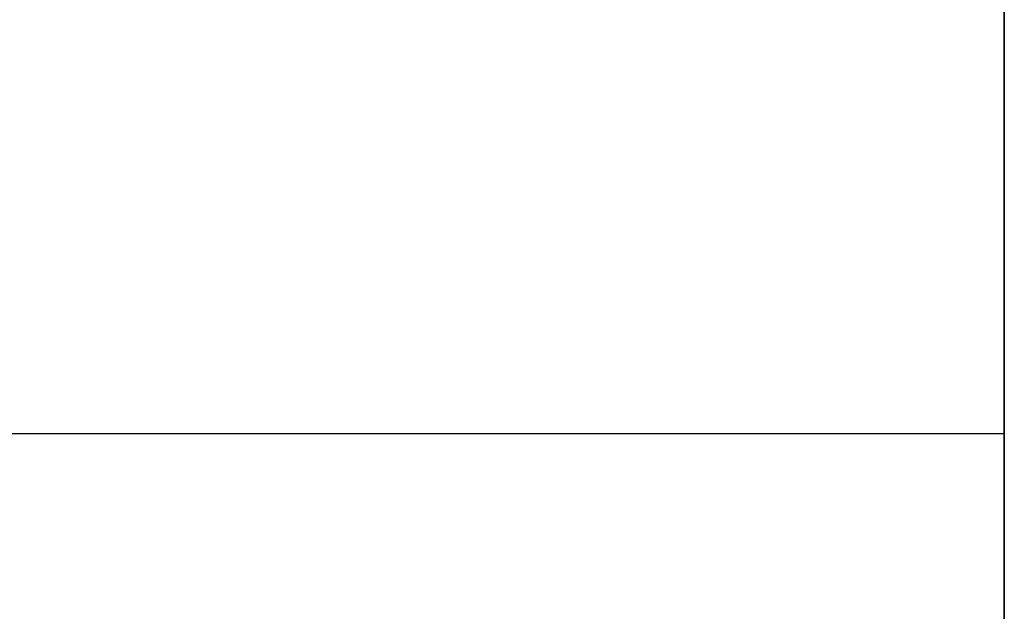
# Model space of a CAD drawing. Header units: millimetres. Extents: x 490 to 915, y -40 to 150.
# Tile 25 of 70: x 500.87 to 506.14, y 99.55 to 102.72. Entities that reach past the tile are written whole.
import ezdxf

# ---------------------------------------------------------------- set-up
doc = ezdxf.new("R2010")
doc.units = ezdxf.units.MM
doc.layers.add('Volume', color=7, linetype='Continuous', true_color=0x000000)

msp = doc.modelspace()

# ---------------------------------------------------------------- linework, layer by layer
at = {"layer": 'Volume'}
for p, q in [((506.1396, 150, 230), (506.1396, -24, 230)), ((506.1396, 150, 222), (506.1396, -24, 222)), ((506.1396, 150, -530), (506.1396, -24, -530)), ((506.1396, 150, -522), (506.1396, -24, -522)), ((506.1396, -40, -550), (506.1396, 150, -550)), ((506.1396, 150, 300), (506.1396, 30, 300)), ((506.1396, 130, 214), (506.1396, -24, 214)), ((506.1396, -24, -16.0312), (506.1396, 130, -16.0312)), ((506.1396, -24, -32.0312), (506.1396, 130, -32.0312)), ((506.1396, -24, -24.0312), (506.1396, 130, -24.0312)), ((506.1396, 130, -514), (506.1396, -24, -514)), ((506.1396, -40, -125), (506.1396, 130, -125)), ((506.1396, -24, -265.0312), (506.1396, 130, -265.0312)), ((506.1396, -24, -281.0312), (506.1396, 130, -281.0312)), ((506.1396, -24, -273.0312), (506.1396, 130, -273.0312)), ((506.1396, 102.7185, -364.0471), (506.1396, 102.8049, -364.0388)), ((506.1396, 102.6325, 133.9416), (506.1396, 102.7185, 133.9529)), ((506.1396, 102.7185, 128.9847), (506.1396, 102.6325, 128.996)), ((506.1396, 102.6325, 50.9416), (506.1396, 102.7185, 50.9529)), ((506.1396, 102.7185, 45.9847), (506.1396, 102.6325, 45.996)), ((506.1396, 102.6325, -32.0584), (506.1396, 102.7185, -32.0471)), ((506.1396, 102.7185, -37.0153), (506.1396, 102.6325, -37.004)), ((506.1396, 102.6325, -115.0584), (506.1396, 102.7185, -115.0471)), ((506.1396, 102.7185, -120.0153), (506.1396, 102.6325, -120.004)), ((506.1396, 102.6325, -198.0584), (506.1396, 102.7185, -198.0471)), ((506.1396, 102.7185, -203.0153), (506.1396, 102.6325, -203.004)), ((506.1396, 102.6325, -281.0584), (506.1396, 102.7185, -281.0471)), ((506.1396, 102.7185, -286.0153), (506.1396, 102.6325, -286.004)), ((506.1396, 102.6325, -364.0584), (506.1396, 102.7185, -364.0471)), ((506.1396, 102.7185, -369.0153), (506.1396, 102.6325, -369.004)), ((506.1396, 102.6325, -447.0584), (506.1396, 102.7185, -447.0471)), ((506.1396, 102.7185, -452.0153), (506.1396, 102.6325, -452.004)), ((506.1396, 102.5469, 133.9274), (506.1396, 102.6325, 133.9416)), ((506.1396, 102.6325, 128.996), (506.1396, 102.5469, 129.0102)), ((506.1396, 102.5469, 50.9274), (506.1396, 102.6325, 50.9416)), ((506.1396, 102.6325, 45.996), (506.1396, 102.5469, 46.0102)), ((506.1396, 102.5469, -32.0726), (506.1396, 102.6325, -32.0584)), ((506.1396, 102.6325, -37.004), (506.1396, 102.5469, -36.9898)), ((506.1396, 102.5469, -115.0726), (506.1396, 102.6325, -115.0584)), ((506.1396, 102.6325, -120.004), (506.1396, 102.5469, -119.9898)), ((506.1396, 102.5469, -198.0726), (506.1396, 102.6325, -198.0584)), ((506.1396, 102.6325, -203.004), (506.1396, 102.5469, -202.9898)), ((506.1396, 102.5469, -281.0726), (506.1396, 102.6325, -281.0584)), ((506.1396, 102.6325, -286.004), (506.1396, 102.5469, -285.9898)), ((506.1396, 102.5469, -364.0726), (506.1396, 102.6325, -364.0584)), ((506.1396, 102.6325, -369.004), (506.1396, 102.5469, -368.9898)), ((506.1396, 102.5469, -447.0726), (506.1396, 102.6325, -447.0584)), ((506.1396, 102.6325, -452.004), (506.1396, 102.5469, -451.9898)), ((506.1396, 102.4618, 133.9102), (506.1396, 102.5469, 133.9274)), ((506.1396, 102.5469, 129.0102), (506.1396, 102.4618, 129.0274)), ((506.1396, 102.4618, 50.9102), (506.1396, 102.5469, 50.9274)), ((506.1396, 102.5469, 46.0102), (506.1396, 102.4618, 46.0274)), ((506.1396, 102.4618, -32.0898), (506.1396, 102.5469, -32.0726)), ((506.1396, 102.5469, -36.9898), (506.1396, 102.4618, -36.9726)), ((506.1396, 102.4618, -115.0898), (506.1396, 102.5469, -115.0726)), ((506.1396, 102.5469, -119.9898), (506.1396, 102.4618, -119.9726)), ((506.1396, 102.4618, -198.0898), (506.1396, 102.5469, -198.0726)), ((506.1396, 102.5469, -202.9898), (506.1396, 102.4618, -202.9726)), ((506.1396, 102.4618, -281.0898), (506.1396, 102.5469, -281.0726)), ((506.1396, 102.5469, -285.9898), (506.1396, 102.4618, -285.9726)), ((506.1396, 102.4618, -364.0898), (506.1396, 102.5469, -364.0726)), ((506.1396, 102.5469, -368.9898), (506.1396, 102.4618, -368.9726)), ((506.1396, 102.4618, -447.0898), (506.1396, 102.5469, -447.0726)), ((506.1396, 102.5469, -451.9898), (506.1396, 102.4618, -451.9726)), ((506.1396, 102.3774, 133.89), (506.1396, 102.4618, 133.9102)), ((506.1396, 102.4618, 129.0274), (506.1396, 102.3774, 129.0476)), ((506.1396, 102.3774, 50.89), (506.1396, 102.4618, 50.9102)), ((506.1396, 102.4618, 46.0274), (506.1396, 102.3774, 46.0476)), ((506.1396, 102.3774, -32.11), (506.1396, 102.4618, -32.0898)), ((506.1396, 102.4618, -36.9726), (506.1396, 102.3774, -36.9524)), ((506.1396, 102.3774, -115.11), (506.1396, 102.4618, -115.0898)), ((506.1396, 102.4618, -119.9726), (506.1396, 102.3774, -119.9524)), ((506.1396, 102.3774, -198.11), (506.1396, 102.4618, -198.0898)), ((506.1396, 102.4618, -202.9726), (506.1396, 102.3774, -202.9524)), ((506.1396, 102.3774, -281.11), (506.1396, 102.4618, -281.0898)), ((506.1396, 102.4618, -285.9726), (506.1396, 102.3774, -285.9524)), ((506.1396, 102.3774, -364.11), (506.1396, 102.4618, -364.0898)), ((506.1396, 102.4618, -368.9726), (506.1396, 102.3774, -368.9524)), ((506.1396, 102.3774, -447.11), (506.1396, 102.4618, -447.0898)), ((506.1396, 102.4618, -451.9726), (506.1396, 102.3774, -451.9524)), ((506.1396, 102.2938, 133.867), (506.1396, 102.3774, 133.89)), ((506.1396, 102.3774, 129.0476), (506.1396, 102.2938, 129.0706)), ((506.1396, 102.2938, 50.867), (506.1396, 102.3774, 50.89)), ((506.1396, 102.3774, 46.0476), (506.1396, 102.2938, 46.0706)), ((506.1396, 102.2938, -32.133), (506.1396, 102.3774, -32.11)), ((506.1396, 102.3774, -36.9524), (506.1396, 102.2938, -36.9294)), ((506.1396, 102.2938, -115.133), (506.1396, 102.3774, -115.11)), ((506.1396, 102.3774, -119.9524), (506.1396, 102.2938, -119.9294)), ((506.1396, 102.2938, -198.133), (506.1396, 102.3774, -198.11)), ((506.1396, 102.3774, -202.9524), (506.1396, 102.2938, -202.9294)), ((506.1396, 102.2938, -281.133), (506.1396, 102.3774, -281.11)), ((506.1396, 102.3774, -285.9524), (506.1396, 102.2938, -285.9294)), ((506.1396, 102.2938, -364.133), (506.1396, 102.3774, -364.11)), ((506.1396, 102.3774, -368.9524), (506.1396, 102.2938, -368.9294)), ((506.1396, 102.2938, -447.133), (506.1396, 102.3774, -447.11)), ((506.1396, 102.3774, -451.9524), (506.1396, 102.2938, -451.9294)), ((506.1396, 102.211, 133.841), (506.1396, 102.2938, 133.867)), ((506.1396, 102.2938, 129.0706), (506.1396, 102.211, 129.0966)), ((506.1396, 102.211, 50.841), (506.1396, 102.2938, 50.867)), ((506.1396, 102.2938, 46.0706), (506.1396, 102.211, 46.0966)), ((506.1396, 102.211, -32.159), (506.1396, 102.2938, -32.133)), ((506.1396, 102.2938, -36.9294), (506.1396, 102.211, -36.9034)), ((506.1396, 102.211, -115.159), (506.1396, 102.2938, -115.133)), ((506.1396, 102.2938, -119.9294), (506.1396, 102.211, -119.9034)), ((506.1396, 102.211, -198.159), (506.1396, 102.2938, -198.133)), ((506.1396, 102.2938, -202.9294), (506.1396, 102.211, -202.9034)), ((506.1396, 102.211, -281.159), (506.1396, 102.2938, -281.133)), ((506.1396, 102.2938, -285.9294), (506.1396, 102.211, -285.9034)), ((506.1396, 102.211, -364.159), (506.1396, 102.2938, -364.133)), ((506.1396, 102.2938, -368.9294), (506.1396, 102.211, -368.9034)), ((506.1396, 102.211, -447.159), (506.1396, 102.2938, -447.133)), ((506.1396, 102.2938, -451.9294), (506.1396, 102.211, -451.9034)), ((506.1396, 102.1291, 133.8122), (506.1396, 102.211, 133.841)), ((506.1396, 102.211, 129.0966), (506.1396, 102.1291, 129.1254)), ((506.1396, 102.1291, 50.8122), (506.1396, 102.211, 50.841)), ((506.1396, 102.211, 46.0966), (506.1396, 102.1291, 46.1254)), ((506.1396, 102.1291, -32.1878), (506.1396, 102.211, -32.159)), ((506.1396, 102.211, -36.9034), (506.1396, 102.1291, -36.8746)), ((506.1396, 102.1291, -115.1878), (506.1396, 102.211, -115.159)), ((506.1396, 102.211, -119.9034), (506.1396, 102.1291, -119.8746)), ((506.1396, 102.1291, -198.1878), (506.1396, 102.211, -198.159)), ((506.1396, 102.211, -202.9034), (506.1396, 102.1291, -202.8746)), ((506.1396, 102.1291, -281.1878), (506.1396, 102.211, -281.159)), ((506.1396, 102.211, -285.9034), (506.1396, 102.1291, -285.8746)), ((506.1396, 102.1291, -364.1878), (506.1396, 102.211, -364.159)), ((506.1396, 102.211, -368.9034), (506.1396, 102.1291, -368.8746)), ((506.1396, 102.1291, -447.1878), (506.1396, 102.211, -447.159)), ((506.1396, 102.211, -451.9034), (506.1396, 102.1291, -451.8746)), ((506.1396, 102.0483, 133.7806), (506.1396, 102.1291, 133.8122)), ((506.1396, 102.1291, 129.1254), (506.1396, 102.0483, 129.157)), ((506.1396, 102.0483, 50.7806), (506.1396, 102.1291, 50.8122)), ((506.1396, 102.1291, 46.1254), (506.1396, 102.0483, 46.157)), ((506.1396, 102.0483, -32.2194), (506.1396, 102.1291, -32.1878)), ((506.1396, 102.1291, -36.8746), (506.1396, 102.0483, -36.843)), ((506.1396, 102.0483, -115.2194), (506.1396, 102.1291, -115.1878)), ((506.1396, 102.1291, -119.8746), (506.1396, 102.0483, -119.843)), ((506.1396, 102.0483, -198.2194), (506.1396, 102.1291, -198.1878)), ((506.1396, 102.1291, -202.8746), (506.1396, 102.0483, -202.843)), ((506.1396, 102.0483, -281.2194), (506.1396, 102.1291, -281.1878)), ((506.1396, 102.1291, -285.8746), (506.1396, 102.0483, -285.843)), ((506.1396, 102.0483, -364.2194), (506.1396, 102.1291, -364.1878)), ((506.1396, 102.1291, -368.8746), (506.1396, 102.0483, -368.843)), ((506.1396, 102.0483, -447.2194), (506.1396, 102.1291, -447.1878)), ((506.1396, 102.1291, -451.8746), (506.1396, 102.0483, -451.843)), ((506.1396, 101.9686, 133.7462), (506.1396, 102.0483, 133.7806)), ((506.1396, 102.0483, 129.157), (506.1396, 101.9686, 129.1915)), ((506.1396, 101.9686, 50.7462), (506.1396, 102.0483, 50.7806)), ((506.1396, 102.0483, 46.157), (506.1396, 101.9686, 46.1915)), ((506.1396, 101.9686, -32.2538), (506.1396, 102.0483, -32.2194)), ((506.1396, 102.0483, -36.843), (506.1396, 101.9686, -36.8085)), ((506.1396, 101.9686, -115.2538), (506.1396, 102.0483, -115.2194)), ((506.1396, 102.0483, -119.843), (506.1396, 101.9686, -119.8085)), ((506.1396, 101.9686, -198.2538), (506.1396, 102.0483, -198.2194)), ((506.1396, 102.0483, -202.843), (506.1396, 101.9686, -202.8085)), ((506.1396, 101.9686, -281.2538), (506.1396, 102.0483, -281.2194)), ((506.1396, 102.0483, -285.843), (506.1396, 101.9686, -285.8085)), ((506.1396, 101.9686, -364.2538), (506.1396, 102.0483, -364.2194)), ((506.1396, 102.0483, -368.843), (506.1396, 101.9686, -368.8085)), ((506.1396, 101.9686, -447.2538), (506.1396, 102.0483, -447.2194)), ((506.1396, 102.0483, -451.843), (506.1396, 101.9686, -451.8085)), ((506.1396, 101.8902, 133.709), (506.1396, 101.9686, 133.7462)), ((506.1396, 101.9686, 129.1915), (506.1396, 101.8902, 129.2286)), ((506.1396, 101.8902, 50.709), (506.1396, 101.9686, 50.7462)), ((506.1396, 101.9686, 46.1915), (506.1396, 101.8902, 46.2286)), ((506.1396, 101.8902, -32.291), (506.1396, 101.9686, -32.2538)), ((506.1396, 101.9686, -36.8085), (506.1396, 101.8902, -36.7714)), ((506.1396, 101.8902, -115.291), (506.1396, 101.9686, -115.2538)), ((506.1396, 101.9686, -119.8085), (506.1396, 101.8902, -119.7714)), ((506.1396, 101.8902, -198.291), (506.1396, 101.9686, -198.2538)), ((506.1396, 101.9686, -202.8085), (506.1396, 101.8902, -202.7714)), ((506.1396, 101.8902, -281.291), (506.1396, 101.9686, -281.2538)), ((506.1396, 101.9686, -285.8085), (506.1396, 101.8902, -285.7714)), ((506.1396, 101.8902, -364.291), (506.1396, 101.9686, -364.2538)), ((506.1396, 101.9686, -368.8085), (506.1396, 101.8902, -368.7714)), ((506.1396, 101.8902, -447.291), (506.1396, 101.9686, -447.2538)), ((506.1396, 101.9686, -451.8085), (506.1396, 101.8902, -451.7714)), ((506.1396, 101.8131, 133.6691), (506.1396, 101.8902, 133.709)), ((506.1396, 101.8902, 129.2286), (506.1396, 101.8131, 129.2685)), ((506.1396, 101.8131, 50.6691), (506.1396, 101.8902, 50.709)), ((506.1396, 101.8902, 46.2286), (506.1396, 101.8131, 46.2685)), ((506.1396, 101.8131, -32.3309), (506.1396, 101.8902, -32.291)), ((506.1396, 101.8902, -36.7714), (506.1396, 101.8131, -36.7315)), ((506.1396, 101.8131, -115.3309), (506.1396, 101.8902, -115.291)), ((506.1396, 101.8902, -119.7714), (506.1396, 101.8131, -119.7315)), ((506.1396, 101.8131, -198.3309), (506.1396, 101.8902, -198.291)), ((506.1396, 101.8902, -202.7714), (506.1396, 101.8131, -202.7315)), ((506.1396, 101.8131, -281.3309), (506.1396, 101.8902, -281.291)), ((506.1396, 101.8902, -285.7714), (506.1396, 101.8131, -285.7315)), ((506.1396, 101.8131, -364.3309), (506.1396, 101.8902, -364.291)), ((506.1396, 101.8902, -368.7714), (506.1396, 101.8131, -368.7315)), ((506.1396, 101.8131, -447.3309), (506.1396, 101.8902, -447.291)), ((506.1396, 101.8902, -451.7714), (506.1396, 101.8131, -451.7315)), ((506.1396, 101.7375, 133.6266), (506.1396, 101.8131, 133.6691)), ((506.1396, 101.8131, 129.2685), (506.1396, 101.7375, 129.311)), ((506.1396, 101.7375, 50.6266), (506.1396, 101.8131, 50.6691)), ((506.1396, 101.8131, 46.2685), (506.1396, 101.7375, 46.311)), ((506.1396, 101.7375, -32.3734), (506.1396, 101.8131, -32.3309)), ((506.1396, 101.8131, -36.7315), (506.1396, 101.7375, -36.689)), ((506.1396, 101.7375, -115.3734), (506.1396, 101.8131, -115.3309)), ((506.1396, 101.8131, -119.7315), (506.1396, 101.7375, -119.689)), ((506.1396, 101.7375, -198.3734), (506.1396, 101.8131, -198.3309)), ((506.1396, 101.8131, -202.7315), (506.1396, 101.7375, -202.689)), ((506.1396, 101.7375, -281.3734), (506.1396, 101.8131, -281.3309)), ((506.1396, 101.8131, -285.7315), (506.1396, 101.7375, -285.689)), ((506.1396, 101.7375, -364.3734), (506.1396, 101.8131, -364.3309)), ((506.1396, 101.8131, -368.7315), (506.1396, 101.7375, -368.689)), ((506.1396, 101.7375, -447.3734), (506.1396, 101.8131, -447.3309)), ((506.1396, 101.8131, -451.7315), (506.1396, 101.7375, -451.689)), ((506.1396, 101.6634, 133.5815), (506.1396, 101.7375, 133.6266)), ((506.1396, 101.7375, 129.311), (506.1396, 101.6634, 129.3561)), ((506.1396, 101.6634, 50.5815), (506.1396, 101.7375, 50.6266)), ((506.1396, 101.7375, 46.311), (506.1396, 101.6634, 46.3561)), ((506.1396, 101.6634, -32.4185), (506.1396, 101.7375, -32.3734)), ((506.1396, 101.7375, -36.689), (506.1396, 101.6634, -36.6439)), ((506.1396, 101.6634, -115.4185), (506.1396, 101.7375, -115.3734)), ((506.1396, 101.7375, -119.689), (506.1396, 101.6634, -119.6439)), ((506.1396, 101.6634, -198.4185), (506.1396, 101.7375, -198.3734)), ((506.1396, 101.7375, -202.689), (506.1396, 101.6634, -202.6439)), ((506.1396, 101.6634, -281.4185), (506.1396, 101.7375, -281.3734)), ((506.1396, 101.7375, -285.689), (506.1396, 101.6634, -285.6439)), ((506.1396, 101.6634, -364.4185), (506.1396, 101.7375, -364.3734)), ((506.1396, 101.7375, -368.689), (506.1396, 101.6634, -368.6439)), ((506.1396, 101.6634, -447.4185), (506.1396, 101.7375, -447.3734)), ((506.1396, 101.7375, -451.689), (506.1396, 101.6634, -451.6439)), ((506.1396, 101.5908, 133.5338), (506.1396, 101.6634, 133.5815)), ((506.1396, 101.6634, 129.3561), (506.1396, 101.5908, 129.4038)), ((506.1396, 101.5908, 50.5338), (506.1396, 101.6634, 50.5815)), ((506.1396, 101.6634, 46.3561), (506.1396, 101.5908, 46.4038)), ((506.1396, 101.5908, -32.4662), (506.1396, 101.6634, -32.4185)), ((506.1396, 101.6634, -36.6439), (506.1396, 101.5908, -36.5962)), ((506.1396, 101.5908, -115.4662), (506.1396, 101.6634, -115.4185)), ((506.1396, 101.6634, -119.6439), (506.1396, 101.5908, -119.5962)), ((506.1396, 101.5908, -198.4662), (506.1396, 101.6634, -198.4185)), ((506.1396, 101.6634, -202.6439), (506.1396, 101.5908, -202.5962)), ((506.1396, 101.5908, -281.4662), (506.1396, 101.6634, -281.4185)), ((506.1396, 101.6634, -285.6439), (506.1396, 101.5908, -285.5962)), ((506.1396, 101.5908, -364.4662), (506.1396, 101.6634, -364.4185)), ((506.1396, 101.6634, -368.6439), (506.1396, 101.5908, -368.5962)), ((506.1396, 101.5908, -447.4662), (506.1396, 101.6634, -447.4185)), ((506.1396, 101.6634, -451.6439), (506.1396, 101.5908, -451.5962)), ((506.1396, 101.52, 133.4837), (506.1396, 101.5908, 133.5338)), ((506.1396, 101.5908, 129.4038), (506.1396, 101.52, 129.4539)), ((506.1396, 101.52, 50.4837), (506.1396, 101.5908, 50.5338)), ((506.1396, 101.5908, 46.4038), (506.1396, 101.52, 46.4539)), ((506.1396, 101.52, -32.5163), (506.1396, 101.5908, -32.4662)), ((506.1396, 101.5908, -36.5962), (506.1396, 101.52, -36.5461)), ((506.1396, 101.52, -115.5163), (506.1396, 101.5908, -115.4662)), ((506.1396, 101.5908, -119.5962), (506.1396, 101.52, -119.5461)), ((506.1396, 101.52, -198.5163), (506.1396, 101.5908, -198.4662)), ((506.1396, 101.5908, -202.5962), (506.1396, 101.52, -202.5461)), ((506.1396, 101.52, -281.5163), (506.1396, 101.5908, -281.4662)), ((506.1396, 101.5908, -285.5962), (506.1396, 101.52, -285.5461)), ((506.1396, 101.52, -364.5163), (506.1396, 101.5908, -364.4662)), ((506.1396, 101.5908, -368.5962), (506.1396, 101.52, -368.5461)), ((506.1396, 101.52, -447.5163), (506.1396, 101.5908, -447.4662)), ((506.1396, 101.5908, -451.5962), (506.1396, 101.52, -451.5461)), ((506.1396, 101.451, 133.4311), (506.1396, 101.52, 133.4837)), ((506.1396, 101.52, 129.4539), (506.1396, 101.451, 129.5065)), ((506.1396, 101.451, 50.4311), (506.1396, 101.52, 50.4837)), ((506.1396, 101.52, 46.4539), (506.1396, 101.451, 46.5065)), ((506.1396, 101.451, -32.5689), (506.1396, 101.52, -32.5163)), ((506.1396, 101.52, -36.5461), (506.1396, 101.451, -36.4935)), ((506.1396, 101.451, -115.5689), (506.1396, 101.52, -115.5163)), ((506.1396, 101.52, -119.5461), (506.1396, 101.451, -119.4935)), ((506.1396, 101.451, -198.5689), (506.1396, 101.52, -198.5163)), ((506.1396, 101.52, -202.5461), (506.1396, 101.451, -202.4935)), ((506.1396, 101.451, -281.5689), (506.1396, 101.52, -281.5163)), ((506.1396, 101.52, -285.5461), (506.1396, 101.451, -285.4935)), ((506.1396, 101.451, -364.5689), (506.1396, 101.52, -364.5163)), ((506.1396, 101.52, -368.5461), (506.1396, 101.451, -368.4935)), ((506.1396, 101.451, -447.5689), (506.1396, 101.52, -447.5163)), ((506.1396, 101.52, -451.5461), (506.1396, 101.451, -451.4935)), ((506.1396, 101.3838, 133.3761), (506.1396, 101.451, 133.4311)), ((506.1396, 101.451, 129.5065), (506.1396, 101.3838, 129.5615)), ((506.1396, 101.3838, 50.3761), (506.1396, 101.451, 50.4311)), ((506.1396, 101.451, 46.5065), (506.1396, 101.3838, 46.5615)), ((506.1396, 101.3838, -32.6239), (506.1396, 101.451, -32.5689)), ((506.1396, 101.451, -36.4935), (506.1396, 101.3838, -36.4385)), ((506.1396, 101.3838, -115.6239), (506.1396, 101.451, -115.5689)), ((506.1396, 101.451, -119.4935), (506.1396, 101.3838, -119.4385)), ((506.1396, 101.3838, -198.6239), (506.1396, 101.451, -198.5689)), ((506.1396, 101.451, -202.4935), (506.1396, 101.3838, -202.4385)), ((506.1396, 101.3838, -281.6239), (506.1396, 101.451, -281.5689)), ((506.1396, 101.451, -285.4935), (506.1396, 101.3838, -285.4385)), ((506.1396, 101.3838, -364.6239), (506.1396, 101.451, -364.5689)), ((506.1396, 101.451, -368.4935), (506.1396, 101.3838, -368.4385)), ((506.1396, 101.3838, -447.6239), (506.1396, 101.451, -447.5689)), ((506.1396, 101.451, -451.4935), (506.1396, 101.3838, -451.4385)), ((506.1396, 101.3186, 133.3189), (506.1396, 101.3838, 133.3761)), ((506.1396, 101.3838, 129.5615), (506.1396, 101.3186, 129.6187)), ((506.1396, 101.3186, 50.3189), (506.1396, 101.3838, 50.3761)), ((506.1396, 101.3838, 46.5615), (506.1396, 101.3186, 46.6187)), ((506.1396, 101.3186, -32.6811), (506.1396, 101.3838, -32.6239)), ((506.1396, 101.3838, -36.4385), (506.1396, 101.3186, -36.3813)), ((506.1396, 101.3186, -115.6811), (506.1396, 101.3838, -115.6239)), ((506.1396, 101.3838, -119.4385), (506.1396, 101.3186, -119.3813)), ((506.1396, 101.3186, -198.6811), (506.1396, 101.3838, -198.6239)), ((506.1396, 101.3838, -202.4385), (506.1396, 101.3186, -202.3813)), ((506.1396, 101.3186, -281.6811), (506.1396, 101.3838, -281.6239)), ((506.1396, 101.3838, -285.4385), (506.1396, 101.3186, -285.3813)), ((506.1396, 101.3186, -364.6811), (506.1396, 101.3838, -364.6239)), ((506.1396, 101.3838, -368.4385), (506.1396, 101.3186, -368.3813)), ((506.1396, 101.3186, -447.6811), (506.1396, 101.3838, -447.6239)), ((506.1396, 101.3838, -451.4385), (506.1396, 101.3186, -451.3813)), ((506.1396, 101.2554, 133.2594), (506.1396, 101.3186, 133.3189)), ((506.1396, 101.3186, 129.6187), (506.1396, 101.2554, 129.6782)), ((506.1396, 101.2554, 50.2594), (506.1396, 101.3186, 50.3189)), ((506.1396, 101.3186, 46.6187), (506.1396, 101.2554, 46.6782)), ((506.1396, 101.2554, -32.7406), (506.1396, 101.3186, -32.6811)), ((506.1396, 101.3186, -36.3813), (506.1396, 101.2554, -36.3218)), ((506.1396, 101.2554, -115.7406), (506.1396, 101.3186, -115.6811)), ((506.1396, 101.3186, -119.3813), (506.1396, 101.2554, -119.3218)), ((506.1396, 101.2554, -198.7406), (506.1396, 101.3186, -198.6811)), ((506.1396, 101.3186, -202.3813), (506.1396, 101.2554, -202.3218)), ((506.1396, 101.2554, -281.7406), (506.1396, 101.3186, -281.6811)), ((506.1396, 101.3186, -285.3813), (506.1396, 101.2554, -285.3218)), ((506.1396, 101.2554, -364.7406), (506.1396, 101.3186, -364.6811)), ((506.1396, 101.3186, -368.3813), (506.1396, 101.2554, -368.3218)), ((506.1396, 101.2554, -447.7406), (506.1396, 101.3186, -447.6811)), ((506.1396, 101.3186, -451.3813), (506.1396, 101.2554, -451.3218)), ((506.1396, 101.1943, 133.1978), (506.1396, 101.2554, 133.2594)), ((506.1396, 101.2554, 129.6782), (506.1396, 101.1943, 129.7398)), ((506.1396, 101.1943, 50.1978), (506.1396, 101.2554, 50.2594)), ((506.1396, 101.2554, 46.6782), (506.1396, 101.1943, 46.7398)), ((506.1396, 101.1943, -32.8022), (506.1396, 101.2554, -32.7406)), ((506.1396, 101.2554, -36.3218), (506.1396, 101.1943, -36.2602)), ((506.1396, 101.1943, -115.8022), (506.1396, 101.2554, -115.7406)), ((506.1396, 101.2554, -119.3218), (506.1396, 101.1943, -119.2602)), ((506.1396, 101.1943, -198.8022), (506.1396, 101.2554, -198.7406)), ((506.1396, 101.2554, -202.3218), (506.1396, 101.1943, -202.2602)), ((506.1396, 101.1943, -281.8022), (506.1396, 101.2554, -281.7406)), ((506.1396, 101.2554, -285.3218), (506.1396, 101.1943, -285.2602)), ((506.1396, 101.1943, -364.8022), (506.1396, 101.2554, -364.7406)), ((506.1396, 101.2554, -368.3218), (506.1396, 101.1943, -368.2602)), ((506.1396, 101.1943, -447.8022), (506.1396, 101.2554, -447.7406)), ((506.1396, 101.2554, -451.3218), (506.1396, 101.1943, -451.2602)), ((506.1396, 101.1354, 133.1341), (506.1396, 101.1943, 133.1978)), ((506.1396, 101.1943, 129.7398), (506.1396, 101.1354, 129.8035)), ((506.1396, 101.1354, 50.1341), (506.1396, 101.1943, 50.1978)), ((506.1396, 101.1943, 46.7398), (506.1396, 101.1354, 46.8035)), ((506.1396, 101.1354, -32.8659), (506.1396, 101.1943, -32.8022)), ((506.1396, 101.1943, -36.2602), (506.1396, 101.1354, -36.1965)), ((506.1396, 101.1354, -115.8659), (506.1396, 101.1943, -115.8022)), ((506.1396, 101.1943, -119.2602), (506.1396, 101.1354, -119.1965)), ((506.1396, 101.1354, -198.8659), (506.1396, 101.1943, -198.8022)), ((506.1396, 101.1943, -202.2602), (506.1396, 101.1354, -202.1965)), ((506.1396, 101.1354, -281.8659), (506.1396, 101.1943, -281.8022)), ((506.1396, 101.1943, -285.2602), (506.1396, 101.1354, -285.1965)), ((506.1396, 101.1354, -364.8659), (506.1396, 101.1943, -364.8022)), ((506.1396, 101.1943, -368.2602), (506.1396, 101.1354, -368.1965)), ((506.1396, 101.1354, -447.8659), (506.1396, 101.1943, -447.8022)), ((506.1396, 101.1943, -451.2602), (506.1396, 101.1354, -451.1965)), ((506.1396, 101.0787, 133.0684), (506.1396, 101.1354, 133.1341)), ((506.1396, 101.1354, 129.8035), (506.1396, 101.0787, 129.8692)), ((506.1396, 101.0787, 50.0684), (506.1396, 101.1354, 50.1341)), ((506.1396, 101.1354, 46.8035), (506.1396, 101.0787, 46.8692)), ((506.1396, 101.0787, -32.9316), (506.1396, 101.1354, -32.8659)), ((506.1396, 101.1354, -36.1965), (506.1396, 101.0787, -36.1308)), ((506.1396, 101.0787, -115.9316), (506.1396, 101.1354, -115.8659)), ((506.1396, 101.1354, -119.1965), (506.1396, 101.0787, -119.1308)), ((506.1396, 101.0787, -198.9316), (506.1396, 101.1354, -198.8659)), ((506.1396, 101.1354, -202.1965), (506.1396, 101.0787, -202.1308)), ((506.1396, 101.0787, -281.9316), (506.1396, 101.1354, -281.8659)), ((506.1396, 101.1354, -285.1965), (506.1396, 101.0787, -285.1308)), ((506.1396, 101.0787, -364.9316), (506.1396, 101.1354, -364.8659)), ((506.1396, 101.1354, -368.1965), (506.1396, 101.0787, -368.1308)), ((506.1396, 101.0787, -447.9316), (506.1396, 101.1354, -447.8659)), ((506.1396, 101.1354, -451.1965), (506.1396, 101.0787, -451.1308)), ((506.1396, 101.0243, 133.0007), (506.1396, 101.0787, 133.0684)), ((506.1396, 101.0787, 129.8692), (506.1396, 101.0243, 129.9369)), ((506.1396, 101.0243, 50.0007), (506.1396, 101.0787, 50.0684)), ((506.1396, 101.0787, 46.8692), (506.1396, 101.0243, 46.9369)), ((506.1396, 101.0243, -32.9993), (506.1396, 101.0787, -32.9316)), ((506.1396, 101.0787, -36.1308), (506.1396, 101.0243, -36.0631)), ((506.1396, 101.0243, -115.9993), (506.1396, 101.0787, -115.9316)), ((506.1396, 101.0787, -119.1308), (506.1396, 101.0243, -119.0631)), ((506.1396, 101.0243, -198.9993), (506.1396, 101.0787, -198.9316)), ((506.1396, 101.0787, -202.1308), (506.1396, 101.0243, -202.0631)), ((506.1396, 101.0243, -281.9993), (506.1396, 101.0787, -281.9316)), ((506.1396, 101.0787, -285.1308), (506.1396, 101.0243, -285.0631)), ((506.1396, 101.0243, -364.9993), (506.1396, 101.0787, -364.9316)), ((506.1396, 101.0787, -368.1308), (506.1396, 101.0243, -368.0631)), ((506.1396, 101.0243, -447.9993), (506.1396, 101.0787, -447.9316)), ((506.1396, 101.0787, -451.1308), (506.1396, 101.0243, -451.0631)), ((506.1396, 100.9724, 132.9312), (506.1396, 101.0243, 133.0007)), ((506.1396, 101.0243, 129.9369), (506.1396, 100.9724, 130.0064)), ((506.1396, 100.9724, 49.9312), (506.1396, 101.0243, 50.0007)), ((506.1396, 101.0243, 46.9369), (506.1396, 100.9724, 47.0064)), ((506.1396, 100.9724, -33.0688), (506.1396, 101.0243, -32.9993)), ((506.1396, 101.0243, -36.0631), (506.1396, 100.9724, -35.9936)), ((506.1396, 100.9724, -116.0688), (506.1396, 101.0243, -115.9993)), ((506.1396, 101.0243, -119.0631), (506.1396, 100.9724, -118.9936)), ((506.1396, 100.9724, -199.0688), (506.1396, 101.0243, -198.9993)), ((506.1396, 101.0243, -202.0631), (506.1396, 100.9724, -201.9936)), ((506.1396, 100.9724, -282.0688), (506.1396, 101.0243, -281.9993)), ((506.1396, 101.0243, -285.0631), (506.1396, 100.9724, -284.9936)), ((506.1396, 100.9724, -365.0688), (506.1396, 101.0243, -364.9993)), ((506.1396, 101.0243, -368.0631), (506.1396, 100.9724, -367.9936)), ((506.1396, 100.9724, -448.0688), (506.1396, 101.0243, -447.9993)), ((506.1396, 101.0243, -451.0631), (506.1396, 100.9724, -450.9936)), ((506.1396, 100.9228, 132.86), (506.1396, 100.9724, 132.9312)), ((506.1396, 100.9724, 130.0064), (506.1396, 100.9228, 130.0776)), ((506.1396, 100.9228, 49.86), (506.1396, 100.9724, 49.9312)), ((506.1396, 100.9724, 47.0064), (506.1396, 100.9228, 47.0776)), ((506.1396, 100.9228, -33.14), (506.1396, 100.9724, -33.0688)), ((506.1396, 100.9724, -35.9936), (506.1396, 100.9228, -35.9224)), ((506.1396, 100.9228, -116.14), (506.1396, 100.9724, -116.0688)), ((506.1396, 100.9724, -118.9936), (506.1396, 100.9228, -118.9224)), ((506.1396, 100.9228, -199.14), (506.1396, 100.9724, -199.0688)), ((506.1396, 100.9724, -201.9936), (506.1396, 100.9228, -201.9224)), ((506.1396, 100.9228, -282.14), (506.1396, 100.9724, -282.0688)), ((506.1396, 100.9724, -284.9936), (506.1396, 100.9228, -284.9224)), ((506.1396, 100.9228, -365.14), (506.1396, 100.9724, -365.0688)), ((506.1396, 100.9724, -367.9936), (506.1396, 100.9228, -367.9224)), ((506.1396, 100.9228, -448.14), (506.1396, 100.9724, -448.0688)), ((506.1396, 100.9724, -450.9936), (506.1396, 100.9228, -450.9224)), ((506.1396, 100.8758, 132.7871), (506.1396, 100.9228, 132.86)), ((506.1396, 100.9228, 130.0776), (506.1396, 100.8758, 130.1506)), ((506.1396, 100.8758, 49.7871), (506.1396, 100.9228, 49.86)), ((506.1396, 100.9228, 47.0776), (506.1396, 100.8758, 47.1506)), ((506.1396, 100.8758, -33.2129), (506.1396, 100.9228, -33.14)), ((506.1396, 100.9228, -35.9224), (506.1396, 100.8758, -35.8494)), ((506.1396, 100.8758, -116.2129), (506.1396, 100.9228, -116.14)), ((506.1396, 100.9228, -118.9224), (506.1396, 100.8758, -118.8494)), ((506.1396, 100.8758, -199.2129), (506.1396, 100.9228, -199.14)), ((506.1396, 100.9228, -201.9224), (506.1396, 100.8758, -201.8494)), ((506.1396, 100.8758, -282.2129), (506.1396, 100.9228, -282.14)), ((506.1396, 100.9228, -284.9224), (506.1396, 100.8758, -284.8494)), ((506.1396, 100.8758, -365.2129), (506.1396, 100.9228, -365.14)), ((506.1396, 100.9228, -367.9224), (506.1396, 100.8758, -367.8494)), ((506.1396, 100.8758, -448.2129), (506.1396, 100.9228, -448.14)), ((506.1396, 100.9228, -450.9224), (506.1396, 100.8758, -450.8494)), ((506.1396, 100.8313, 132.7125), (506.1396, 100.8758, 132.7871)), ((506.1396, 100.8758, 130.1506), (506.1396, 100.8313, 130.2251)), ((506.1396, 100.8313, 49.7125), (506.1396, 100.8758, 49.7871)), ((506.1396, 100.8758, 47.1506), (506.1396, 100.8313, 47.2251)), ((506.1396, 100.8313, -33.2875), (506.1396, 100.8758, -33.2129)), ((506.1396, 100.8758, -35.8494), (506.1396, 100.8313, -35.7749)), ((506.1396, 100.8313, -116.2875), (506.1396, 100.8758, -116.2129)), ((506.1396, 100.8758, -118.8494), (506.1396, 100.8313, -118.7749)), ((506.1396, 100.8313, -199.2875), (506.1396, 100.8758, -199.2129)), ((506.1396, 100.8758, -201.8494), (506.1396, 100.8313, -201.7749)), ((506.1396, 100.8313, -282.2875), (506.1396, 100.8758, -282.2129)), ((506.1396, 100.8758, -284.8494), (506.1396, 100.8313, -284.7749)), ((506.1396, 100.8313, -365.2875), (506.1396, 100.8758, -365.2129)), ((506.1396, 100.8758, -367.8494), (506.1396, 100.8313, -367.7749)), ((506.1396, 100.8313, -448.2875), (506.1396, 100.8758, -448.2129)), ((506.1396, 100.8758, -450.8494), (506.1396, 100.8313, -450.7749)), ((506.1396, 100.7895, 132.6365), (506.1396, 100.8313, 132.7125)), ((506.1396, 100.8313, 130.2251), (506.1396, 100.7895, 130.3011)), ((506.1396, 100.7895, 49.6365), (506.1396, 100.8313, 49.7125)), ((506.1396, 100.8313, 47.2251), (506.1396, 100.7895, 47.3011)), ((506.1396, 100.7895, -33.3635), (506.1396, 100.8313, -33.2875)), ((506.1396, 100.8313, -35.7749), (506.1396, 100.7895, -35.6989)), ((506.1396, 100.7895, -116.3635), (506.1396, 100.8313, -116.2875)), ((506.1396, 100.8313, -118.7749), (506.1396, 100.7895, -118.6989)), ((506.1396, 100.7895, -199.3635), (506.1396, 100.8313, -199.2875)), ((506.1396, 100.8313, -201.7749), (506.1396, 100.7895, -201.6989)), ((506.1396, 100.7895, -282.3635), (506.1396, 100.8313, -282.2875)), ((506.1396, 100.8313, -284.7749), (506.1396, 100.7895, -284.6989)), ((506.1396, 100.7895, -365.3635), (506.1396, 100.8313, -365.2875)), ((506.1396, 100.8313, -367.7749), (506.1396, 100.7895, -367.6989)), ((506.1396, 100.7895, -448.3635), (506.1396, 100.8313, -448.2875)), ((506.1396, 100.8313, -450.7749), (506.1396, 100.7895, -450.6989)), ((506.1396, 100.7503, 132.5591), (506.1396, 100.7895, 132.6365)), ((506.1396, 100.7895, 130.3011), (506.1396, 100.7503, 130.3785)), ((506.1396, 100.7503, 49.5591), (506.1396, 100.7895, 49.6365)), ((506.1396, 100.7895, 47.3011), (506.1396, 100.7503, 47.3785)), ((506.1396, 100.7503, -33.4409), (506.1396, 100.7895, -33.3635)), ((506.1396, 100.7895, -35.6989), (506.1396, 100.7503, -35.6215)), ((506.1396, 100.7503, -116.4409), (506.1396, 100.7895, -116.3635)), ((506.1396, 100.7895, -118.6989), (506.1396, 100.7503, -118.6215)), ((506.1396, 100.7503, -199.4409), (506.1396, 100.7895, -199.3635)), ((506.1396, 100.7895, -201.6989), (506.1396, 100.7503, -201.6215)), ((506.1396, 100.7503, -282.4409), (506.1396, 100.7895, -282.3635)), ((506.1396, 100.7895, -284.6989), (506.1396, 100.7503, -284.6215)), ((506.1396, 100.7503, -365.4409), (506.1396, 100.7895, -365.3635)), ((506.1396, 100.7895, -367.6989), (506.1396, 100.7503, -367.6215)), ((506.1396, 100.7503, -448.4409), (506.1396, 100.7895, -448.3635)), ((506.1396, 100.7895, -450.6989), (506.1396, 100.7503, -450.6215)), ((506.1396, 100.7138, 132.4804), (506.1396, 100.7503, 132.5591)), ((506.1396, 100.7503, 130.3785), (506.1396, 100.7138, 130.4573)), ((506.1396, 100.7138, 49.4804), (506.1396, 100.7503, 49.5591)), ((506.1396, 100.7503, 47.3785), (506.1396, 100.7138, 47.4573)), ((506.1396, 100.7138, -33.5196), (506.1396, 100.7503, -33.4409)), ((506.1396, 100.7503, -35.6215), (506.1396, 100.7138, -35.5427)), ((506.1396, 100.7138, -116.5196), (506.1396, 100.7503, -116.4409)), ((506.1396, 100.7503, -118.6215), (506.1396, 100.7138, -118.5427)), ((506.1396, 100.7138, -199.5196), (506.1396, 100.7503, -199.4409)), ((506.1396, 100.7503, -201.6215), (506.1396, 100.7138, -201.5427)), ((506.1396, 100.7138, -282.5196), (506.1396, 100.7503, -282.4409)), ((506.1396, 100.7503, -284.6215), (506.1396, 100.7138, -284.5427)), ((506.1396, 100.7138, -365.5196), (506.1396, 100.7503, -365.4409)), ((506.1396, 100.7503, -367.6215), (506.1396, 100.7138, -367.5427)), ((506.1396, 100.7138, -448.5196), (506.1396, 100.7503, -448.4409)), ((506.1396, 100.7503, -450.6215), (506.1396, 100.7138, -450.5427)), ((506.1396, 100.6801, 132.4004), (506.1396, 100.7138, 132.4804)), ((506.1396, 100.7138, 130.4573), (506.1396, 100.6801, 130.5372)), ((506.1396, 100.6801, 49.4004), (506.1396, 100.7138, 49.4804)), ((506.1396, 100.7138, 47.4573), (506.1396, 100.6801, 47.5372)), ((506.1396, 100.6801, -33.5996), (506.1396, 100.7138, -33.5196)), ((506.1396, 100.7138, -35.5427), (506.1396, 100.6801, -35.4628)), ((506.1396, 100.6801, -116.5996), (506.1396, 100.7138, -116.5196)), ((506.1396, 100.7138, -118.5427), (506.1396, 100.6801, -118.4628)), ((506.1396, 100.6801, -199.5996), (506.1396, 100.7138, -199.5196)), ((506.1396, 100.7138, -201.5427), (506.1396, 100.6801, -201.4628)), ((506.1396, 100.6801, -282.5996), (506.1396, 100.7138, -282.5196)), ((506.1396, 100.7138, -284.5427), (506.1396, 100.6801, -284.4628)), ((506.1396, 100.6801, -365.5996), (506.1396, 100.7138, -365.5196)), ((506.1396, 100.7138, -367.5427), (506.1396, 100.6801, -367.4628)), ((506.1396, 100.6801, -448.5996), (506.1396, 100.7138, -448.5196)), ((506.1396, 100.7138, -450.5427), (506.1396, 100.6801, -450.4628)), ((506.1396, 100.6491, 132.3193), (506.1396, 100.6801, 132.4004)), ((506.1396, 100.6801, 130.5372), (506.1396, 100.6491, 130.6183)), ((506.1396, 100.6491, 49.3193), (506.1396, 100.6801, 49.4004)), ((506.1396, 100.6801, 47.5372), (506.1396, 100.6491, 47.6183)), ((506.1396, 100.6491, -33.6807), (506.1396, 100.6801, -33.5996)), ((506.1396, 100.6801, -35.4628), (506.1396, 100.6491, -35.3817)), ((506.1396, 100.6491, -116.6807), (506.1396, 100.6801, -116.5996)), ((506.1396, 100.6801, -118.4628), (506.1396, 100.6491, -118.3817)), ((506.1396, 100.6491, -199.6807), (506.1396, 100.6801, -199.5996)), ((506.1396, 100.6801, -201.4628), (506.1396, 100.6491, -201.3817)), ((506.1396, 100.6491, -282.6807), (506.1396, 100.6801, -282.5996)), ((506.1396, 100.6801, -284.4628), (506.1396, 100.6491, -284.3817)), ((506.1396, 100.6491, -365.6807), (506.1396, 100.6801, -365.5996)), ((506.1396, 100.6801, -367.4628), (506.1396, 100.6491, -367.3817)), ((506.1396, 100.6491, -448.6807), (506.1396, 100.6801, -448.5996)), ((506.1396, 100.6801, -450.4628), (506.1396, 100.6491, -450.3817)), ((506.1396, 100.621, 132.2372), (506.1396, 100.6491, 132.3193)), ((506.1396, 100.6491, 130.6183), (506.1396, 100.621, 130.7004)), ((506.1396, 100.621, 49.2372), (506.1396, 100.6491, 49.3193)), ((506.1396, 100.6491, 47.6183), (506.1396, 100.621, 47.7004)), ((506.1396, 100.621, -33.7628), (506.1396, 100.6491, -33.6807)), ((506.1396, 100.6491, -35.3817), (506.1396, 100.621, -35.2996)), ((506.1396, 100.621, -116.7628), (506.1396, 100.6491, -116.6807)), ((506.1396, 100.6491, -118.3817), (506.1396, 100.621, -118.2996)), ((506.1396, 100.621, -199.7628), (506.1396, 100.6491, -199.6807)), ((506.1396, 100.6491, -201.3817), (506.1396, 100.621, -201.2996)), ((506.1396, 100.621, -282.7628), (506.1396, 100.6491, -282.6807)), ((506.1396, 100.6491, -284.3817), (506.1396, 100.621, -284.2996)), ((506.1396, 100.621, -365.7628), (506.1396, 100.6491, -365.6807)), ((506.1396, 100.6491, -367.3817), (506.1396, 100.621, -367.2996)), ((506.1396, 100.621, -448.7628), (506.1396, 100.6491, -448.6807)), ((506.1396, 100.6491, -450.3817), (506.1396, 100.621, -450.2996)), ((506.1396, 100.5958, 132.1542), (506.1396, 100.621, 132.2372)), ((506.1396, 100.621, 130.7004), (506.1396, 100.5958, 130.7834)), ((506.1396, 100.5958, 49.1542), (506.1396, 100.621, 49.2372)), ((506.1396, 100.621, 47.7004), (506.1396, 100.5958, 47.7834)), ((506.1396, 100.5958, -33.8458), (506.1396, 100.621, -33.7628)), ((506.1396, 100.621, -35.2996), (506.1396, 100.5958, -35.2166)), ((506.1396, 100.5958, -116.8458), (506.1396, 100.621, -116.7628)), ((506.1396, 100.621, -118.2996), (506.1396, 100.5958, -118.2166)), ((506.1396, 100.5958, -199.8458), (506.1396, 100.621, -199.7628)), ((506.1396, 100.621, -201.2996), (506.1396, 100.5958, -201.2166)), ((506.1396, 100.5958, -282.8458), (506.1396, 100.621, -282.7628)), ((506.1396, 100.621, -284.2996), (506.1396, 100.5958, -284.2166)), ((506.1396, 100.5958, -365.8458), (506.1396, 100.621, -365.7628)), ((506.1396, 100.621, -367.2996), (506.1396, 100.5958, -367.2166)), ((506.1396, 100.5958, -448.8458), (506.1396, 100.621, -448.7628)), ((506.1396, 100.621, -450.2996), (506.1396, 100.5958, -450.2166)), ((506.1396, 100.5734, 132.0703), (506.1396, 100.5958, 132.1542)), ((506.1396, 100.5958, 130.7834), (506.1396, 100.5734, 130.8673)), ((506.1396, 100.5734, 49.0703), (506.1396, 100.5958, 49.1542)), ((506.1396, 100.5958, 47.7834), (506.1396, 100.5734, 47.8673)), ((506.1396, 100.5734, -33.9297), (506.1396, 100.5958, -33.8458)), ((506.1396, 100.5958, -35.2166), (506.1396, 100.5734, -35.1327)), ((506.1396, 100.5734, -116.9297), (506.1396, 100.5958, -116.8458)), ((506.1396, 100.5958, -118.2166), (506.1396, 100.5734, -118.1327)), ((506.1396, 100.5734, -199.9297), (506.1396, 100.5958, -199.8458)), ((506.1396, 100.5958, -201.2166), (506.1396, 100.5734, -201.1327)), ((506.1396, 100.5734, -282.9297), (506.1396, 100.5958, -282.8458)), ((506.1396, 100.5958, -284.2166), (506.1396, 100.5734, -284.1327)), ((506.1396, 100.5734, -365.9297), (506.1396, 100.5958, -365.8458)), ((506.1396, 100.5958, -367.2166), (506.1396, 100.5734, -367.1327)), ((506.1396, 100.5734, -448.9297), (506.1396, 100.5958, -448.8458)), ((506.1396, 100.5958, -450.2166), (506.1396, 100.5734, -450.1327)), ((506.1396, 100.554, 131.9858), (506.1396, 100.5734, 132.0703)), ((506.1396, 100.5734, 130.8673), (506.1396, 100.554, 130.9519)), ((506.1396, 100.554, 48.9858), (506.1396, 100.5734, 49.0703)), ((506.1396, 100.5734, 47.8673), (506.1396, 100.554, 47.9519)), ((506.1396, 100.554, -34.0142), (506.1396, 100.5734, -33.9297)), ((506.1396, 100.5734, -35.1327), (506.1396, 100.554, -35.0481)), ((506.1396, 100.554, -117.0142), (506.1396, 100.5734, -116.9297)), ((506.1396, 100.5734, -118.1327), (506.1396, 100.554, -118.0481)), ((506.1396, 100.554, -200.0142), (506.1396, 100.5734, -199.9297)), ((506.1396, 100.5734, -201.1327), (506.1396, 100.554, -201.0481)), ((506.1396, 100.554, -283.0142), (506.1396, 100.5734, -282.9297)), ((506.1396, 100.5734, -284.1327), (506.1396, 100.554, -284.0481)), ((506.1396, 100.554, -366.0142), (506.1396, 100.5734, -365.9297)), ((506.1396, 100.5734, -367.1327), (506.1396, 100.554, -367.0481)), ((506.1396, 100.554, -449.0142), (506.1396, 100.5734, -448.9297)), ((506.1396, 100.5734, -450.1327), (506.1396, 100.554, -450.0481)), ((506.1396, 100.5376, 131.9006), (506.1396, 100.554, 131.9858)), ((506.1396, 100.554, 130.9519), (506.1396, 100.5376, 131.0371)), ((506.1396, 100.5376, 48.9006), (506.1396, 100.554, 48.9858)), ((506.1396, 100.554, 47.9519), (506.1396, 100.5376, 48.0371)), ((506.1396, 100.5376, -34.0994), (506.1396, 100.554, -34.0142)), ((506.1396, 100.554, -35.0481), (506.1396, 100.5376, -34.9629)), ((506.1396, 100.5376, -117.0994), (506.1396, 100.554, -117.0142)), ((506.1396, 100.554, -118.0481), (506.1396, 100.5376, -117.9629)), ((506.1396, 100.5376, -200.0994), (506.1396, 100.554, -200.0142)), ((506.1396, 100.554, -201.0481), (506.1396, 100.5376, -200.9629)), ((506.1396, 100.5376, -283.0994), (506.1396, 100.554, -283.0142)), ((506.1396, 100.554, -284.0481), (506.1396, 100.5376, -283.9629)), ((506.1396, 100.5376, -366.0994), (506.1396, 100.554, -366.0142)), ((506.1396, 100.554, -367.0481), (506.1396, 100.5376, -366.9629)), ((506.1396, 100.5376, -449.0994), (506.1396, 100.554, -449.0142)), ((506.1396, 100.554, -450.0481), (506.1396, 100.5376, -449.9629)), ((506.1396, 100.5241, 131.8148), (506.1396, 100.5376, 131.9006)), ((506.1396, 100.5376, 131.0371), (506.1396, 100.5241, 131.1228)), ((506.1396, 100.5241, 48.8148), (506.1396, 100.5376, 48.9006)), ((506.1396, 100.5376, 48.0371), (506.1396, 100.5241, 48.1228)), ((506.1396, 100.5241, -34.1852), (506.1396, 100.5376, -34.0994)), ((506.1396, 100.5376, -34.9629), (506.1396, 100.5241, -34.8772)), ((506.1396, 100.5241, -117.1852), (506.1396, 100.5376, -117.0994)), ((506.1396, 100.5376, -117.9629), (506.1396, 100.5241, -117.8772)), ((506.1396, 100.5241, -200.1852), (506.1396, 100.5376, -200.0994)), ((506.1396, 100.5376, -200.9629), (506.1396, 100.5241, -200.8772)), ((506.1396, 100.5241, -283.1852), (506.1396, 100.5376, -283.0994)), ((506.1396, 100.5376, -283.9629), (506.1396, 100.5241, -283.8772)), ((506.1396, 100.5241, -366.1852), (506.1396, 100.5376, -366.0994)), ((506.1396, 100.5376, -366.9629), (506.1396, 100.5241, -366.8772)), ((506.1396, 100.5241, -449.1852), (506.1396, 100.5376, -449.0994)), ((506.1396, 100.5376, -449.9629), (506.1396, 100.5241, -449.8772)), ((506.1396, 100.5135, 131.7287), (506.1396, 100.5241, 131.8148)), ((506.1396, 100.5241, 131.1228), (506.1396, 100.5135, 131.2089)), ((506.1396, 100.5135, 48.7287), (506.1396, 100.5241, 48.8148)), ((506.1396, 100.5241, 48.1228), (506.1396, 100.5135, 48.2089)), ((506.1396, 100.5135, -34.2713), (506.1396, 100.5241, -34.1852)), ((506.1396, 100.5241, -34.8772), (506.1396, 100.5135, -34.7911)), ((506.1396, 100.5135, -117.2713), (506.1396, 100.5241, -117.1852)), ((506.1396, 100.5241, -117.8772), (506.1396, 100.5135, -117.7911)), ((506.1396, 100.5135, -200.2713), (506.1396, 100.5241, -200.1852)), ((506.1396, 100.5241, -200.8772), (506.1396, 100.5135, -200.7911)), ((506.1396, 100.5135, -283.2713), (506.1396, 100.5241, -283.1852)), ((506.1396, 100.5241, -283.8772), (506.1396, 100.5135, -283.7911)), ((506.1396, 100.5135, -366.2713), (506.1396, 100.5241, -366.1852)), ((506.1396, 100.5241, -366.8772), (506.1396, 100.5135, -366.7911)), ((506.1396, 100.5135, -449.2713), (506.1396, 100.5241, -449.1852)), ((506.1396, 100.5241, -449.8772), (506.1396, 100.5135, -449.7911)), ((506.1396, 100.506, 131.6422), (506.1396, 100.5135, 131.7287)), ((506.1396, 100.5135, 131.2089), (506.1396, 100.506, 131.2954)), ((506.1396, 100.506, 48.6422), (506.1396, 100.5135, 48.7287)), ((506.1396, 100.5135, 48.2089), (506.1396, 100.506, 48.2954)), ((506.1396, 100.506, -34.3578), (506.1396, 100.5135, -34.2713)), ((506.1396, 100.5135, -34.7911), (506.1396, 100.506, -34.7046)), ((506.1396, 100.506, -117.3578), (506.1396, 100.5135, -117.2713)), ((506.1396, 100.5135, -117.7911), (506.1396, 100.506, -117.7046)), ((506.1396, 100.506, -200.3578), (506.1396, 100.5135, -200.2713)), ((506.1396, 100.5135, -200.7911), (506.1396, 100.506, -200.7046)), ((506.1396, 100.506, -283.3578), (506.1396, 100.5135, -283.2713)), ((506.1396, 100.5135, -283.7911), (506.1396, 100.506, -283.7046)), ((506.1396, 100.506, -366.3578), (506.1396, 100.5135, -366.2713)), ((506.1396, 100.5135, -366.7911), (506.1396, 100.506, -366.7046)), ((506.1396, 100.506, -449.3578), (506.1396, 100.5135, -449.2713)), ((506.1396, 100.5135, -449.7911), (506.1396, 100.506, -449.7046)), ((506.1396, 100.5015, 131.5556), (506.1396, 100.506, 131.6422)), ((506.1396, 100.506, 131.2954), (506.1396, 100.5015, 131.382)), ((506.1396, 100.5015, 48.5556), (506.1396, 100.506, 48.6422)), ((506.1396, 100.506, 48.2954), (506.1396, 100.5015, 48.382)), ((506.1396, 100.5015, -34.4444), (506.1396, 100.506, -34.3578)), ((506.1396, 100.506, -34.7046), (506.1396, 100.5015, -34.618)), ((506.1396, 100.5015, -117.4444), (506.1396, 100.506, -117.3578)), ((506.1396, 100.506, -117.7046), (506.1396, 100.5015, -117.618)), ((506.1396, 100.5015, -200.4444), (506.1396, 100.506, -200.3578)), ((506.1396, 100.506, -200.7046), (506.1396, 100.5015, -200.618)), ((506.1396, 100.5015, -283.4444), (506.1396, 100.506, -283.3578)), ((506.1396, 100.506, -283.7046), (506.1396, 100.5015, -283.618)), ((506.1396, 100.5015, -366.4444), (506.1396, 100.506, -366.3578)), ((506.1396, 100.506, -366.7046), (506.1396, 100.5015, -366.618)), ((506.1396, 100.5015, -449.4444), (506.1396, 100.506, -449.3578)), ((506.1396, 100.506, -449.7046), (506.1396, 100.5015, -449.618)), ((506.1396, 100.5, 131.4688), (495.5989, 100.5, 131.4688)), ((506.1396, 100.5, 48.4688), (495.5989, 100.5, 48.4688)), ((506.1396, 100.5, -34.5312), (495.5989, 100.5, -34.5312)), ((506.1396, 100.5, -117.5312), (495.5989, 100.5, -117.5312)), ((506.1396, 100.5, -200.5312), (495.5989, 100.5, -200.5312)), ((506.1396, 100.5, -283.5312), (495.5989, 100.5, -283.5312)), ((506.1396, 100.5, -366.5312), (495.5989, 100.5, -366.5312)), ((506.1396, 100.5, -449.5312), (495.5989, 100.5, -449.5312)), ((506.1396, 100.5, 131.4688), (506.1396, 100.5015, 131.5556)), ((506.1396, 100.5015, 131.382), (506.1396, 100.5, 131.4688)), ((506.1396, 100.5, 48.4688), (506.1396, 100.5015, 48.5556)), ((506.1396, 100.5015, 48.382), (506.1396, 100.5, 48.4688)), ((506.1396, 100.5, -34.5312), (506.1396, 100.5015, -34.4444)), ((506.1396, 100.5015, -34.618), (506.1396, 100.5, -34.5312)), ((506.1396, 100.5, -117.5312), (506.1396, 100.5015, -117.4444)), ((506.1396, 100.5015, -117.618), (506.1396, 100.5, -117.5312)), ((506.1396, 100.5, -200.5312), (506.1396, 100.5015, -200.4444)), ((506.1396, 100.5015, -200.618), (506.1396, 100.5, -200.5312)), ((506.1396, 100.5, -283.5312), (506.1396, 100.5015, -283.4444)), ((506.1396, 100.5015, -283.618), (506.1396, 100.5, -283.5312)), ((506.1396, 100.5, -366.5312), (506.1396, 100.5015, -366.4444)), ((506.1396, 100.5015, -366.618), (506.1396, 100.5, -366.5312)), ((506.1396, 100.5, -449.5312), (506.1396, 100.5015, -449.4444)), ((506.1396, 100.5015, -449.618), (506.1396, 100.5, -449.5312))]:
    msp.add_line(p, q, dxfattribs=at)

doc.saveas('drawing.dxf')
